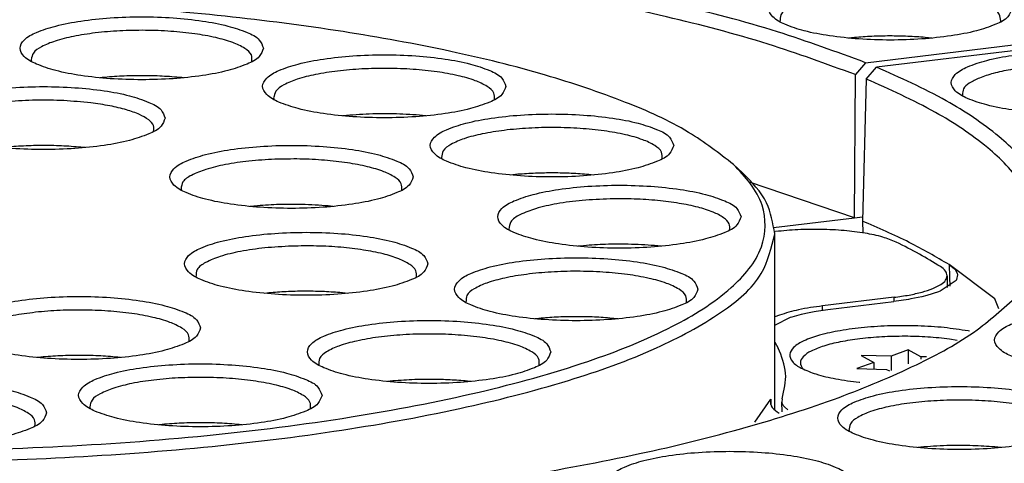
# Model space of a CAD drawing. Header units: inches. Extents: x -399 to 442, y -299 to 295.
# Tile 121 of 138: x 246 to 267, y 213 to 223. Entities that reach past the tile are written whole.
import ezdxf

# ---------------------------------------------------------------- set-up
doc = ezdxf.new("R2010")
doc.units = ezdxf.units.IN

# ---------------------------------------------------------------- blocks, each defined once
blk = doc.blocks.new('0515-2032_4__368', base_point=(328.32, 268.948))
at = {"color": 7, "linetype": 'Continuous'}
for p, q in [((332.599, 269.778), (332.392, 269.813)), ((329.999, 269.372), (330.34, 269.182)), ((330.804, 269.353), (329.999, 269.372)), ((331.267, 269.525), (330.804, 269.353)), ((330.804, 269.353), (330.804, 268.963)), ((331.267, 269.525), (331.267, 269.14)), ((331.609, 269.335), (331.267, 269.525)), ((330.34, 269.182), (329.877, 269.011)), ((330.34, 269.182), (330.34, 269)), ((331.609, 269.335), (331.609, 269.27)), ((331.77, 269.331), (331.609, 269.335)), ((328.408, 269.011), (328.412, 269.008)), ((329.877, 269.011), (330.682, 268.992)), ((330.682, 268.992), (330.762, 268.948))]:
    blk.add_line(p, q, dxfattribs=at)
blk.add_open_spline([(332.392, 269.813), (332.195, 269.834), (331.793, 269.877), (331.18, 269.894), (330.565, 269.879), (329.979, 269.829), (329.451, 269.748), (329.007, 269.641), (328.664, 269.509), (328.434, 269.372), (328.312, 269.173), (328.376, 269.065), (328.408, 269.011)], degree=3, knots=[0, 0, 0, 0, 0.591797, 1.214259, 1.838354, 2.434948, 2.976612, 3.439542, 3.806016, 4.069153, 4.248055, 4.421176, 4.421176, 4.421176, 4.421176], dxfattribs=at)
blk = doc.blocks.new('N2390-20301_8__385', base_point=(310.754, 272.837))
at = {"color": 7, "linetype": 'Continuous'}
for p, q in [((330.114, 277.313), (354.025, 280.199)), ((327.794, 278.43), (327.799, 278.42)), ((333.769, 278.418), (333.78, 278.448)), ((329.81, 277.995), (329.655, 277.979)), ((331.911, 277.98), (331.733, 277.997)), ((330.114, 277.313), (329.837, 276.989)), ((329.811, 273.102), (329.837, 276.989)), ((329.811, 273.102), (326.971, 274.071)), ((327.622, 272.837), (329.811, 273.102)), ((329.811, 273.102), (330.031, 273.128))]:
    blk.add_line(p, q, dxfattribs=at)
for points, knots in [([(330.114, 277.313), (329.322, 277.604), (327.63, 278.225), (324.852, 278.945), (321.741, 279.592), (318.334, 280.123), (314.692, 280.55), (312.185, 280.727), (310.905, 280.817)], [0, 0, 0, 0, 2.527921, 5.405298, 8.597196, 12.060257, 15.744753, 19.596151, 19.596151, 19.596151, 19.596151]), ([(329.837, 276.989), (329.052, 277.276), (327.373, 277.891), (324.619, 278.603), (321.534, 279.243), (318.157, 279.768), (314.547, 280.19), (312.064, 280.364), (310.794, 280.453)], [0, 0, 0, 0, 2.50722, 5.360363, 8.524721, 11.95726, 15.60865, 19.424812, 19.424812, 19.424812, 19.424812]), ([(334.084, 278.782), (334.053, 278.861), (333.974, 279.064), (333.586, 279.24), (333.079, 279.411), (332.4, 279.536), (331.622, 279.618), (330.784, 279.645), (329.948, 279.618), (329.167, 279.536), (328.494, 279.411), (327.972, 279.24), (327.618, 279.064), (327.432, 278.782), (327.618, 278.499), (327.972, 278.323), (328.494, 278.152), (329.167, 278.027), (329.948, 277.946), (330.784, 277.918), (331.622, 277.946), (332.4, 278.027), (333.079, 278.152), (333.586, 278.323), (333.974, 278.499), (334.053, 278.703), (334.084, 278.782)], [0, 0, 0, 0, 0.248013, 0.63675, 1.190211, 1.887011, 2.687469, 3.542067, 4.396665, 5.197123, 5.893923, 6.447384, 6.83612, 7.084134, 7.332147, 7.720883, 8.274345, 8.971144, 9.771602, 10.626201, 11.480799, 12.281257, 12.978057, 13.531518, 13.920254, 14.168267, 14.168267, 14.168267, 14.168267]), ([(333.78, 278.448), (333.772, 278.512), (333.755, 278.668), (333.496, 278.833), (333.151, 278.981), (332.666, 279.105), (332.087, 279.199), (331.436, 279.257), (330.751, 279.275), (330.067, 279.253), (329.422, 279.191), (328.852, 279.094), (328.378, 278.968), (328.045, 278.819), (327.798, 278.648), (327.795, 278.494), (327.794, 278.43)], [0, 0, 0, 0, 0.185908, 0.45329, 0.839845, 1.341423, 1.938057, 2.601477, 3.298564, 3.99392, 4.652267, 5.240834, 5.731979, 6.106814, 6.363568, 6.546721, 6.546721, 6.546721, 6.546721]), ([(331.733, 277.997), (331.575, 278.009), (331.255, 278.032), (330.771, 278.04), (330.287, 278.031), (329.968, 278.007), (329.81, 277.995)], [0, 0, 0, 0, 0.475964, 0.963669, 1.451036, 1.926, 1.926, 1.926, 1.926])]:
    blk.add_open_spline(points, degree=3, knots=knots, dxfattribs=at)
blk = doc.blocks.new('N2390-20301_2__391', base_point=(320.625, 251.742))
at = {"color": 7, "linetype": 'Continuous'}
for p, q in [((329.664, 267.333), (329.674, 267.308)), ((331.694, 266.886), (331.531, 266.869)), ((333.787, 266.869), (333.617, 266.886))]:
    blk.add_line(p, q, dxfattribs=at)
for points, knots in [([(320.761, 266.087), (321.838, 266.281), (323.894, 266.65), (326.778, 267.365), (329.295, 268.155), (331.389, 269.032), (333.08, 269.935), (333.922, 270.712), (334.298, 271.059)], [0, 0, 0, 0, 3.283647, 6.265831, 8.908653, 11.184599, 13.081231, 14.610757, 14.610757, 14.610757, 14.610757]), ([(340.213, 269.787), (340.182, 269.866), (340.102, 270.069), (339.714, 270.245), (339.207, 270.416), (338.528, 270.541), (337.75, 270.623), (336.913, 270.65), (336.076, 270.623), (335.295, 270.541), (334.622, 270.416), (334.1, 270.245), (333.746, 270.069), (333.561, 269.787), (333.746, 269.504), (334.1, 269.328), (334.622, 269.157), (335.295, 269.032), (336.076, 268.95), (336.913, 268.923), (337.75, 268.95), (338.528, 269.032), (339.207, 269.157), (339.714, 269.328), (340.102, 269.504), (340.182, 269.707), (340.213, 269.787)], [0, 0, 0, 0, 0.248013, 0.63675, 1.190211, 1.887011, 2.687469, 3.542067, 4.396665, 5.197123, 5.893923, 6.447384, 6.83612, 7.084134, 7.332147, 7.720883, 8.274345, 8.971144, 9.771602, 10.626201, 11.480799, 12.281257, 12.978057, 13.531518, 13.920254, 14.168267, 14.168267, 14.168267, 14.168267]), ([(335.959, 267.671), (335.928, 267.751), (335.848, 267.954), (335.46, 268.13), (334.953, 268.301), (334.274, 268.426), (333.496, 268.508), (332.659, 268.535), (331.822, 268.508), (331.041, 268.426), (330.368, 268.301), (329.847, 268.13), (329.492, 267.954), (329.307, 267.671), (329.492, 267.389), (329.847, 267.213), (330.368, 267.042), (331.041, 266.917), (331.822, 266.835), (332.659, 266.808), (333.496, 266.835), (334.274, 266.917), (334.953, 267.042), (335.46, 267.213), (335.848, 267.389), (335.928, 267.592), (335.959, 267.671)], [0, 0, 0, 0, 0.248013, 0.63675, 1.190211, 1.887011, 2.687469, 3.542067, 4.396665, 5.197123, 5.893923, 6.447384, 6.83612, 7.084134, 7.332147, 7.720883, 8.274345, 8.971144, 9.771602, 10.626201, 11.480799, 12.281257, 12.978057, 13.531518, 13.920254, 14.168267, 14.168267, 14.168267, 14.168267]), ([(335.653, 267.332), (335.647, 267.396), (335.634, 267.551), (335.381, 267.718), (335.041, 267.866), (334.562, 267.99), (333.989, 268.085), (333.343, 268.145), (332.66, 268.165), (331.978, 268.145), (331.331, 268.086), (330.758, 267.991), (330.278, 267.866), (329.938, 267.719), (329.684, 267.552), (329.67, 267.397), (329.664, 267.333)], [0, 0, 0, 0, 0.184332, 0.447159, 0.828078, 1.323835, 1.915079, 2.574073, 3.268166, 3.962344, 4.62159, 5.213235, 5.709512, 6.091014, 6.354374, 6.538857, 6.538857, 6.538857, 6.538857]), ([(329.735, 265.913), (329.704, 265.993), (329.624, 266.196), (329.236, 266.372), (328.729, 266.543), (328.05, 266.668), (327.272, 266.75), (326.434, 266.777), (325.598, 266.75), (324.817, 266.668), (324.144, 266.543), (323.622, 266.372), (323.268, 266.196), (323.083, 265.913), (323.268, 265.631), (323.622, 265.455), (324.144, 265.284), (324.817, 265.159), (325.598, 265.077), (326.434, 265.05), (327.272, 265.077), (328.05, 265.159), (328.729, 265.284), (329.236, 265.455), (329.624, 265.631), (329.704, 265.834), (329.735, 265.913)], [0, 0, 0, 0, 0.248013, 0.63675, 1.190211, 1.887011, 2.687469, 3.542067, 4.396665, 5.197123, 5.893923, 6.447384, 6.83612, 7.084134, 7.332147, 7.720883, 8.274345, 8.971144, 9.771602, 10.626201, 11.480799, 12.281257, 12.978057, 13.531518, 13.920254, 14.168267, 14.168267, 14.168267, 14.168267]), ([(332.411, 266.924), (332.29, 266.921), (332.05, 266.914), (331.811, 266.895), (331.694, 266.886)], [0, 0, 0, 0, 0.3634293, 0.718341, 0.718341, 0.718341, 0.718341]), ([(333.617, 266.886), (333.419, 266.9), (333.017, 266.929), (332.614, 266.926), (332.411, 266.924)], [0, 0, 0, 0, 0.596801, 1.207632, 1.207632, 1.207632, 1.207632])]:
    blk.add_open_spline(points, degree=3, knots=knots, dxfattribs=at)
blk = doc.blocks.new('N2390-20301__397', base_point=(327.65, 261.18))
at = {"color": 7, "linetype": 'Continuous'}
for p, q in [((336.171, 277.887), (330.41, 277.192)), ((330.129, 276.87), (330.41, 277.192)), ((330.129, 276.87), (330.028, 273.014)), ((332.738, 276.443), (332.749, 276.407)), ((330.028, 273.014), (330.036, 272.695)), ((333.619, 270.905), (332.381, 271.833)), ((332.381, 271.833), (332.524, 271.72)), ((332.524, 271.72), (332.542, 271.7)), ((332.542, 271.7), (332.599, 271.603)), ((332.61, 271.555), (332.581, 271.426)), ((332.599, 271.603), (332.61, 271.555)), ((332.567, 271.404), (332.136, 271.116)), ((332.581, 271.426), (332.567, 271.404)), ((331.637, 270.963), (331.343, 270.902)), ((331.772, 270.997), (331.637, 270.963)), ((332.087, 271.097), (331.772, 270.997)), ((332.136, 271.116), (332.087, 271.097)), ((329.089, 270.616), (330.879, 270.832)), ((331.277, 270.89), (330.879, 270.832)), ((331.343, 270.902), (331.277, 270.89)), ((333.731, 270.631), (333.619, 270.905)), ((327.658, 270.195), (328.078, 270.404)), ((328.078, 270.404), (328.123, 270.419)), ((328.123, 270.419), (328.378, 270.491)), ((328.378, 270.491), (328.493, 270.517)), ((328.493, 270.517), (328.721, 270.562)), ((328.721, 270.562), (328.779, 270.572)), ((328.779, 270.572), (329.089, 270.616)), ((327.65, 270.188), (327.658, 270.195)), ((332.931, 270.029), (332.899, 270.035)), ((327.65, 269.729), (327.745, 269.571)), ((329.943, 268.641), (329.955, 268.64)), ((327.853, 268.196), (327.844, 268.105)), ((327.851, 267.839), (327.844, 268.105)), ((327.844, 268.105), (327.848, 268.087)), ((327.848, 268.087), (327.882, 268.013)), ((327.882, 268.013), (327.913, 267.974)), ((327.913, 267.974), (328.004, 267.898))]:
    blk.add_line(p, q, dxfattribs=at)
at = {"color": 1, "linetype": 'Continuous'}
for p, q in [((332.381, 271.833), (332.39, 271.494)), ((332.39, 271.494), (332.395, 271.248))]:
    blk.add_line(p, q, dxfattribs=at)
at = {"color": 7, "linetype": 'Continuous'}
for points, knots in [([(339.034, 276.771), (339.003, 276.85), (338.924, 277.053), (338.536, 277.229), (338.029, 277.4), (337.35, 277.525), (336.572, 277.607), (335.734, 277.634), (334.898, 277.607), (334.117, 277.525), (333.444, 277.4), (332.922, 277.229), (332.568, 277.053), (332.382, 276.771), (332.568, 276.488), (332.922, 276.312), (333.444, 276.141), (334.117, 276.016), (334.898, 275.935), (335.734, 275.907), (336.572, 275.935), (337.35, 276.016), (338.029, 276.141), (338.536, 276.312), (338.924, 276.488), (339.003, 276.691), (339.034, 276.771)], [0, 0, 0, 0, 0.248013, 0.63675, 1.190211, 1.887011, 2.687469, 3.542067, 4.396665, 5.197123, 5.893923, 6.447384, 6.83612, 7.084134, 7.332147, 7.720883, 8.274345, 8.971144, 9.771602, 10.626201, 11.480799, 12.281257, 12.978057, 13.531518, 13.920254, 14.168267, 14.168267, 14.168267, 14.168267]), ([(334.42, 271.199), (334.653, 271.525), (335.092, 272.139), (335.183, 273.31), (334.675, 274.413), (333.672, 275.422), (332.217, 276.384), (331.051, 276.905), (330.41, 277.192)], [0, 0, 0, 0, 1.185937, 2.227289, 3.345769, 4.722484, 6.447444, 8.55008, 8.55008, 8.55008, 8.55008]), ([(334.579, 277.197), (334.399, 277.175), (334.061, 277.133), (333.6, 277.033), (333.221, 276.915), (332.951, 276.78), (332.755, 276.629), (332.743, 276.499), (332.738, 276.443)], [0, 0, 0, 0, 0.542147, 1.019843, 1.416946, 1.723523, 1.941579, 2.102793, 2.102793, 2.102793, 2.102793]), ([(334.129, 270.935), (334.359, 271.259), (334.791, 271.867), (334.875, 273.027), (334.366, 274.119), (333.368, 275.118), (331.923, 276.07), (330.765, 276.586), (330.129, 276.87)], [0, 0, 0, 0, 1.172464, 2.203558, 3.313173, 4.679916, 6.392194, 8.478732, 8.478732, 8.478732, 8.478732]), ([(332.381, 271.833), (332.024, 272.041), (331.264, 272.484), (330.456, 272.83), (330.028, 273.014)], [0, 0, 0, 0, 1.238968, 2.635495, 2.635495, 2.635495, 2.635495]), ([(332.899, 270.035), (332.682, 270.068), (332.23, 270.136), (331.527, 270.177), (330.804, 270.179), (330.099, 270.137), (329.454, 270.054), (328.903, 269.938), (328.473, 269.789), (328.182, 269.631), (328.02, 269.405), (328.134, 269.16), (328.406, 268.998), (328.804, 268.844), (329.334, 268.72), (329.729, 268.669), (329.943, 268.641)], [0, 0, 0, 0, 0.657296, 1.372722, 2.108721, 2.826302, 3.487753, 4.059443, 4.515144, 4.841835, 5.057799, 5.259963, 5.561144, 5.991248, 6.54132, 7.187173, 7.187173, 7.187173, 7.187173]), ([(327.853, 268.196), (327.907, 268.427), (328.017, 268.897), (327.836, 269.344), (327.745, 269.571)], [0, 0, 0, 0, 0.694386, 1.409682, 1.409682, 1.409682, 1.409682])]:
    blk.add_open_spline(points, degree=3, knots=knots, dxfattribs=at)
blk = doc.blocks.new('N2390-60301__401', base_point=(221.019, 205.486))
for name, p in [('N2390-20301_8__385', (310.754, 272.837)), ('N2390-20301__397', (327.65, 261.18)), ('N2390-20301_2__391', (320.625, 251.742)), ('0515-2032_4__368', (328.32, 268.948))]:
    blk.add_blockref(name, p)
blk = doc.blocks.new('N2390-20302__402', base_point=(274.334, 266.452))
at = {"color": 7, "linetype": 'Continuous'}
for p, q in [((307.492, 277.392), (307.505, 277.341)), ((309.42, 276.908), (309.364, 276.902)), ((311.619, 276.902), (311.574, 276.907)), ((314.067, 276.356), (314.08, 276.308)), ((315.952, 275.871), (315.937, 275.87)), ((318.193, 275.869), (318.106, 275.879)), ((308.955, 275.007), (308.91, 275.012)), ((318.616, 274.739), (318.627, 274.703)), ((326.776, 274.327), (326.535, 274.551)), ((320.686, 274.284), (320.485, 274.264)), ((322.74, 274.264), (322.61, 274.277)), ((311.555, 273.887), (311.566, 273.85)), ((313.625, 273.432), (313.424, 273.412)), ((315.679, 273.412), (315.549, 273.425)), ((320.446, 272.794), (320.455, 272.77)), ((327.64, 272.726), (327.675, 272.73)), ((327.65, 267.893), (327.65, 272.669)), ((322.47, 272.347), (322.314, 272.331)), ((324.569, 272.331), (324.394, 272.348)), ((311.959, 271.504), (311.963, 271.492)), ((332.33, 271.533), (332.33, 271.215)), ((313.936, 271.065), (313.82, 271.053)), ((316.079, 271.054), (315.86, 271.074)), ((330.887, 270.947), (328.944, 270.712)), ((319.28, 270.815), (319.284, 270.803)), ((327.778, 270.463), (327.65, 270.413)), ((321.257, 270.376), (321.144, 270.364)), ((323.401, 270.364), (323.181, 270.385)), ((307.688, 269.316), (307.659, 269.313)), ((309.915, 269.313), (309.842, 269.321)), ((317.225, 268.67), (317.155, 268.662)), ((319.41, 268.662), (319.379, 268.666)), ((327.115, 267.559), (327.546, 268.179)), ((309.081, 267.976), (309.095, 267.923)), ((327.719, 267.837), (327.767, 267.807)), ((310.98, 267.489), (310.952, 267.485)), ((313.207, 267.485), (313.134, 267.493))]:
    blk.add_line(p, q, dxfattribs=at)
at = {"color": 1, "linetype": 'Continuous'}
for p, q in [((330.887, 270.833), (330.887, 270.947)), ((328.944, 270.595), (328.944, 270.712)), ((327.546, 268.041), (327.546, 268.179))]:
    blk.add_line(p, q, dxfattribs=at)
at = {"color": 7, "linetype": 'Continuous'}
for points, knots in [([(326.535, 274.551), (326.139, 274.857), (325.241, 275.55), (323.491, 276.312), (321.333, 277.041), (318.768, 277.668), (315.866, 278.195), (312.688, 278.601), (309.306, 278.89), (306.989, 278.968), (305.811, 279.008)], [0, 0, 0, 0, 1.497383, 3.392974, 5.682124, 8.334074, 11.301865, 14.527273, 17.943971, 21.480026, 21.480026, 21.480026, 21.480026]), ([(313.791, 277.704), (313.76, 277.783), (313.68, 277.987), (313.293, 278.162), (312.785, 278.334), (312.107, 278.458), (311.328, 278.54), (310.491, 278.567), (309.654, 278.54), (308.874, 278.458), (308.201, 278.334), (307.679, 278.162), (307.324, 277.987), (307.139, 277.704), (307.324, 277.421), (307.679, 277.246), (308.201, 277.074), (308.874, 276.949), (309.654, 276.868), (310.491, 276.841), (311.328, 276.868), (312.107, 276.949), (312.785, 277.074), (313.293, 277.246), (313.68, 277.421), (313.76, 277.625), (313.791, 277.704)], [0, 0, 0, 0, 0.248013, 0.63675, 1.190211, 1.887011, 2.687469, 3.542067, 4.396665, 5.197123, 5.893923, 6.447384, 6.83612, 7.084134, 7.332147, 7.720883, 8.274345, 8.971144, 9.771602, 10.626201, 11.480799, 12.281257, 12.978057, 13.531518, 13.920254, 14.168267, 14.168267, 14.168267, 14.168267]), ([(313.478, 277.341), (313.48, 277.405), (313.487, 277.555), (313.251, 277.731), (312.928, 277.879), (312.465, 278.008), (311.905, 278.107), (311.267, 278.171), (310.588, 278.197), (309.904, 278.183), (309.251, 278.129), (308.666, 278.038), (308.171, 277.919), (307.812, 277.772), (307.542, 277.614), (307.507, 277.456), (307.492, 277.392)], [0, 0, 0, 0, 0.181251, 0.429599, 0.794022, 1.274694, 1.853857, 2.504752, 3.195342, 3.890906, 4.556395, 5.15877, 5.669487, 6.067719, 6.346926, 6.537058, 6.537058, 6.537058, 6.537058]), ([(320.365, 276.671), (320.334, 276.751), (320.255, 276.954), (319.867, 277.13), (319.36, 277.301), (318.681, 277.426), (317.902, 277.508), (317.065, 277.535), (316.229, 277.508), (315.448, 277.426), (314.775, 277.301), (314.253, 277.13), (313.899, 276.954), (313.713, 276.671), (313.899, 276.389), (314.253, 276.213), (314.775, 276.042), (315.448, 275.917), (316.229, 275.835), (317.065, 275.808), (317.902, 275.835), (318.681, 275.917), (319.36, 276.042), (319.867, 276.213), (320.255, 276.389), (320.334, 276.592), (320.365, 276.671)], [0, 0, 0, 0, 0.248013, 0.63675, 1.190211, 1.887011, 2.687469, 3.542067, 4.396665, 5.197123, 5.893923, 6.447384, 6.83612, 7.084134, 7.332147, 7.720883, 8.274345, 8.971144, 9.771602, 10.626201, 11.480799, 12.281257, 12.978057, 13.531518, 13.920254, 14.168267, 14.168267, 14.168267, 14.168267]), ([(320.052, 276.309), (320.055, 276.372), (320.061, 276.523), (319.824, 276.699), (319.501, 276.847), (319.036, 276.976), (318.474, 277.075), (317.835, 277.139), (317.155, 277.165), (316.47, 277.15), (315.816, 277.095), (315.232, 277.004), (314.738, 276.884), (314.381, 276.737), (314.113, 276.578), (314.08, 276.42), (314.067, 276.356)], [0, 0, 0, 0, 0.181543, 0.430522, 0.795982, 1.277999, 1.858668, 2.511058, 3.202949, 3.899442, 4.565336, 5.16748, 5.677285, 6.073994, 6.351417, 6.540838, 6.540838, 6.540838, 6.540838]), ([(311.574, 276.907), (311.398, 276.922), (311.04, 276.952), (310.498, 276.963), (309.955, 276.953), (309.597, 276.923), (309.42, 276.908)], [0, 0, 0, 0, 0.530397, 1.078155, 1.626127, 2.157155, 2.157155, 2.157155, 2.157155]), ([(311.126, 275.809), (311.095, 275.888), (311.016, 276.092), (310.628, 276.267), (310.121, 276.439), (309.442, 276.564), (308.663, 276.645), (307.826, 276.673), (306.99, 276.645), (306.209, 276.564), (305.536, 276.439), (305.014, 276.267), (304.66, 276.092), (304.474, 275.809), (304.66, 275.527), (305.014, 275.351), (305.536, 275.18), (306.209, 275.055), (306.99, 274.973), (307.826, 274.946), (308.663, 274.973), (309.442, 275.055), (310.121, 275.18), (310.628, 275.351), (311.016, 275.527), (311.095, 275.73), (311.126, 275.809)], [0, 0, 0, 0, 0.248013, 0.63675, 1.190211, 1.887011, 2.687469, 3.542067, 4.396665, 5.197123, 5.893923, 6.447384, 6.83612, 7.084134, 7.332147, 7.720883, 8.274345, 8.971144, 9.771602, 10.626201, 11.480799, 12.281257, 12.978057, 13.531518, 13.920254, 14.168267, 14.168267, 14.168267, 14.168267]), ([(309.106, 276.222), (308.865, 276.245), (308.37, 276.294), (307.623, 276.301), (306.889, 276.266), (306.216, 276.183), (305.638, 276.065), (305.216, 275.909), (304.894, 275.745), (304.846, 275.568), (304.827, 275.497)], [0, 0, 0, 0, 0.728323, 1.49004, 2.239261, 2.931085, 3.525328, 3.990934, 4.313902, 4.52441, 4.52441, 4.52441, 4.52441]), ([(310.813, 275.446), (310.818, 275.501), (310.83, 275.626), (310.659, 275.788), (310.41, 275.924), (310.052, 276.047), (309.609, 276.152), (309.281, 276.197), (309.106, 276.222)], [0, 0, 0, 0, 0.15819, 0.359216, 0.645315, 1.022867, 1.483871, 2.013309, 2.013309, 2.013309, 2.013309]), ([(317.393, 275.922), (317.148, 275.925), (316.667, 275.932), (316.188, 275.891), (315.952, 275.871)], [0, 0, 0, 0, 0.732512, 1.442514, 1.442514, 1.442514, 1.442514]), ([(318.106, 275.879), (317.989, 275.889), (317.751, 275.909), (317.513, 275.918), (317.393, 275.922)], [0, 0, 0, 0, 0.3524017, 0.7144043, 0.7144043, 0.7144043, 0.7144043]), ([(324.912, 275.066), (324.881, 275.146), (324.802, 275.349), (324.414, 275.525), (323.907, 275.696), (323.228, 275.821), (322.45, 275.902), (321.612, 275.93), (320.776, 275.902), (319.995, 275.821), (319.322, 275.696), (318.8, 275.525), (318.446, 275.349), (318.261, 275.066), (318.446, 274.784), (318.8, 274.608), (319.322, 274.437), (319.995, 274.312), (320.776, 274.23), (321.612, 274.203), (322.45, 274.23), (323.228, 274.312), (323.907, 274.437), (324.414, 274.608), (324.802, 274.784), (324.881, 274.987), (324.912, 275.066)], [0, 0, 0, 0, 0.248013, 0.63675, 1.190211, 1.887011, 2.687469, 3.542067, 4.396665, 5.197123, 5.893923, 6.447384, 6.83612, 7.084134, 7.332147, 7.720883, 8.274345, 8.971144, 9.771602, 10.626201, 11.480799, 12.281257, 12.978057, 13.531518, 13.920254, 14.168267, 14.168267, 14.168267, 14.168267]), ([(324.599, 274.704), (324.602, 274.768), (324.608, 274.919), (324.368, 275.096), (324.042, 275.244), (323.573, 275.373), (323.007, 275.472), (322.363, 275.535), (321.679, 275.56), (320.992, 275.543), (320.337, 275.487), (319.754, 275.394), (319.263, 275.272), (318.912, 275.124), (318.649, 274.961), (318.625, 274.803), (318.616, 274.739)], [0, 0, 0, 0, 0.18242, 0.433294, 0.801871, 1.28793, 1.873121, 2.529993, 3.225773, 3.925028, 4.592095, 5.193489, 5.700495, 6.092581, 6.364671, 6.552259, 6.552259, 6.552259, 6.552259]), ([(308.91, 275.012), (308.733, 275.027), (308.375, 275.057), (307.833, 275.068), (307.291, 275.058), (306.932, 275.028), (306.756, 275.013)], [0, 0, 0, 0, 0.530396, 1.078153, 1.626123, 2.15715, 2.15715, 2.15715, 2.15715]), ([(317.851, 274.214), (317.82, 274.293), (317.741, 274.497), (317.353, 274.672), (316.846, 274.844), (316.167, 274.969), (315.389, 275.05), (314.551, 275.078), (313.715, 275.05), (312.934, 274.969), (312.261, 274.844), (311.739, 274.672), (311.385, 274.497), (311.2, 274.214), (311.385, 273.932), (311.739, 273.756), (312.261, 273.585), (312.934, 273.46), (313.715, 273.378), (314.551, 273.351), (315.389, 273.378), (316.167, 273.46), (316.846, 273.585), (317.353, 273.756), (317.741, 273.932), (317.82, 274.135), (317.851, 274.214)], [0, 0, 0, 0, 0.248013, 0.63675, 1.190211, 1.887011, 2.687469, 3.542067, 4.396665, 5.197123, 5.893923, 6.447384, 6.83612, 7.084134, 7.332147, 7.720883, 8.274345, 8.971144, 9.771602, 10.626201, 11.480799, 12.281257, 12.978057, 13.531518, 13.920254, 14.168267, 14.168267, 14.168267, 14.168267]), ([(314.101, 274.692), (313.865, 274.679), (313.415, 274.653), (312.791, 274.561), (312.262, 274.439), (311.881, 274.287), (311.594, 274.121), (311.566, 273.954), (311.555, 273.887)], [0, 0, 0, 0, 0.707258, 1.350626, 1.896194, 2.318925, 2.610537, 2.807162, 2.807162, 2.807162, 2.807162]), ([(317.538, 273.851), (317.542, 273.913), (317.55, 274.058), (317.328, 274.231), (317.022, 274.376), (316.582, 274.505), (316.046, 274.605), (315.433, 274.673), (314.776, 274.707), (314.327, 274.697), (314.101, 274.692)], [0, 0, 0, 0, 0.1763, 0.414062, 0.761049, 1.219038, 1.772662, 2.397995, 3.066022, 3.744974, 3.744974, 3.744974, 3.744974]), ([(280.965, 274.551), (280.646, 274.209), (280.061, 273.584), (280.102, 272.172), (281.121, 271.024), (282.763, 270.018), (285.083, 269.098), (288.007, 268.298), (291.457, 267.642), (295.318, 267.155), (299.462, 266.856), (303.75, 266.755), (308.038, 266.856), (312.182, 267.155), (316.043, 267.642), (319.493, 268.298), (322.417, 269.098), (324.737, 270.018), (326.379, 271.024), (327.398, 272.172), (327.439, 273.584), (326.854, 274.209), (326.535, 274.551)], [0, 0, 0, 0, 1.35222, 2.478365, 3.854103, 5.756222, 8.248786, 11.303103, 14.8454, 18.774509, 22.971071, 27.304187, 31.637303, 35.833865, 39.762975, 43.305272, 46.35959, 48.852153, 50.754273, 52.130012, 53.256156, 54.608376, 54.608376, 54.608376, 54.608376]), ([(321.65, 274.322), (321.487, 274.32), (321.166, 274.318), (320.845, 274.295), (320.686, 274.284)], [0, 0, 0, 0, 0.4879623, 0.9647664, 0.9647664, 0.9647664, 0.9647664]), ([(322.61, 274.277), (322.452, 274.29), (322.133, 274.315), (321.812, 274.319), (321.65, 274.322)], [0, 0, 0, 0, 0.4740585, 0.9611002, 0.9611002, 0.9611002, 0.9611002]), ([(327.65, 272.669), (327.601, 272.96), (327.492, 273.604), (327.03, 274.071), (326.776, 274.327)], [0, 0, 0, 0, 0.864741, 1.914717, 1.914717, 1.914717, 1.914717]), ([(326.74, 273.133), (326.709, 273.212), (326.63, 273.416), (326.242, 273.591), (325.735, 273.763), (325.056, 273.887), (324.277, 273.969), (323.44, 273.996), (322.604, 273.969), (321.823, 273.887), (321.15, 273.763), (320.628, 273.591), (320.274, 273.416), (320.088, 273.133), (320.274, 272.85), (320.628, 272.675), (321.15, 272.503), (321.823, 272.379), (322.604, 272.297), (323.44, 272.27), (324.277, 272.297), (325.056, 272.379), (325.735, 272.503), (326.242, 272.675), (326.63, 272.85), (326.709, 273.054), (326.74, 273.133)], [0, 0, 0, 0, 0.248013, 0.63675, 1.190211, 1.887011, 2.687469, 3.542067, 4.396665, 5.197123, 5.893923, 6.447384, 6.83612, 7.084134, 7.332147, 7.720883, 8.274345, 8.971144, 9.771602, 10.626201, 11.480799, 12.281257, 12.978057, 13.531518, 13.920254, 14.168267, 14.168267, 14.168267, 14.168267]), ([(323.187, 273.617), (322.935, 273.607), (322.451, 273.587), (321.777, 273.498), (321.203, 273.375), (320.792, 273.217), (320.479, 273.043), (320.456, 272.865), (320.446, 272.794)], [0, 0, 0, 0, 0.756662, 1.451157, 2.042258, 2.498866, 2.809342, 3.015244, 3.015244, 3.015244, 3.015244]), ([(326.427, 272.77), (326.431, 272.83), (326.441, 272.967), (326.238, 273.137), (325.953, 273.278), (325.543, 273.405), (325.041, 273.507), (324.462, 273.579), (323.836, 273.621), (323.406, 273.618), (323.187, 273.617)], [0, 0, 0, 0, 0.169719, 0.393766, 0.718083, 1.146343, 1.666103, 2.256936, 2.893607, 3.548099, 3.548099, 3.548099, 3.548099]), ([(314.833, 273.466), (314.63, 273.468), (314.226, 273.473), (313.824, 273.445), (313.625, 273.432)], [0, 0, 0, 0, 0.610918, 1.20911, 1.20911, 1.20911, 1.20911]), ([(315.549, 273.425), (315.431, 273.435), (315.193, 273.454), (314.954, 273.462), (314.833, 273.466)], [0, 0, 0, 0, 0.3538759, 0.7167317, 0.7167317, 0.7167317, 0.7167317]), ([(279.85, 272.669), (279.939, 272.293), (280.146, 271.418), (281.422, 270.4), (283.184, 269.453), (285.591, 268.602), (288.517, 267.862), (291.906, 267.261), (295.649, 266.817), (299.638, 266.544), (303.75, 266.452), (307.862, 266.544), (311.851, 266.817), (315.594, 267.261), (318.983, 267.862), (321.909, 268.602), (324.316, 269.453), (326.078, 270.4), (327.354, 271.418), (327.561, 272.293), (327.65, 272.669)], [0, 0, 0, 0, 1.133859, 2.632984, 4.646653, 7.194214, 10.237121, 13.705334, 17.508452, 21.542207, 25.693462, 29.844717, 33.878471, 37.681587, 41.149797, 44.192701, 46.740258, 48.753923, 50.253045, 51.386902, 51.386902, 51.386902, 51.386902]), ([(318.249, 271.856), (318.218, 271.935), (318.139, 272.138), (317.751, 272.314), (317.244, 272.485), (316.565, 272.61), (315.787, 272.692), (314.949, 272.719), (314.113, 272.692), (313.332, 272.61), (312.659, 272.485), (312.137, 272.314), (311.783, 272.138), (311.597, 271.856), (311.783, 271.573), (312.137, 271.397), (312.659, 271.226), (313.332, 271.101), (314.113, 271.019), (314.949, 270.992), (315.787, 271.019), (316.565, 271.101), (317.244, 271.226), (317.751, 271.397), (318.139, 271.573), (318.218, 271.776), (318.249, 271.856)], [0, 0, 0, 0, 0.248013, 0.63675, 1.190211, 1.887011, 2.687469, 3.542067, 4.396665, 5.197123, 5.893923, 6.447384, 6.83612, 7.084134, 7.332147, 7.720883, 8.274345, 8.971144, 9.771602, 10.626201, 11.480799, 12.281257, 12.978057, 13.531518, 13.920254, 14.168267, 14.168267, 14.168267, 14.168267]), ([(330.946, 272.443), (330.826, 272.492), (330.553, 272.602), (330.075, 272.695), (329.517, 272.765), (328.907, 272.795), (328.287, 272.789), (327.876, 272.749), (327.675, 272.73)], [0, 0, 0, 0, 0.386817, 0.880102, 1.454261, 2.076184, 2.70886, 3.314436, 3.314436, 3.314436, 3.314436]), ([(314.559, 272.336), (314.315, 272.323), (313.847, 272.298), (313.199, 272.205), (312.652, 272.079), (312.265, 271.923), (311.973, 271.745), (311.963, 271.574), (311.959, 271.504)], [0, 0, 0, 0, 0.734671, 1.402893, 1.966901, 2.399053, 2.691393, 2.890576, 2.890576, 2.890576, 2.890576]), ([(317.936, 271.493), (317.94, 271.554), (317.948, 271.696), (317.732, 271.868), (317.433, 272.013), (317.002, 272.14), (316.477, 272.241), (315.875, 272.311), (315.227, 272.347), (314.783, 272.339), (314.559, 272.336)], [0, 0, 0, 0, 0.174269, 0.407759, 0.747692, 1.196456, 1.739617, 2.354361, 3.01287, 3.684552, 3.684552, 3.684552, 3.684552]), ([(323.676, 272.386), (323.473, 272.387), (323.07, 272.391), (322.669, 272.361), (322.47, 272.347)], [0, 0, 0, 0, 0.610785, 1.207084, 1.207084, 1.207084, 1.207084]), ([(324.394, 272.348), (324.276, 272.357), (324.037, 272.376), (323.798, 272.383), (323.676, 272.386)], [0, 0, 0, 0, 0.3552692, 0.7188943, 0.7188943, 0.7188943, 0.7188943]), ([(332.142, 271.78), (331.954, 271.894), (331.564, 272.131), (331.157, 272.337), (330.946, 272.443)], [0, 0, 0, 0, 0.660163, 1.368573, 1.368573, 1.368573, 1.368573]), ([(325.57, 271.166), (325.539, 271.245), (325.46, 271.448), (325.072, 271.624), (324.565, 271.795), (323.886, 271.92), (323.108, 272.002), (322.27, 272.029), (321.434, 272.002), (320.653, 271.92), (319.98, 271.795), (319.458, 271.624), (319.104, 271.448), (318.919, 271.166), (319.104, 270.883), (319.458, 270.708), (319.98, 270.536), (320.653, 270.411), (321.434, 270.33), (322.27, 270.302), (323.108, 270.33), (323.886, 270.411), (324.565, 270.536), (325.072, 270.708), (325.46, 270.883), (325.539, 271.087), (325.57, 271.166)], [0, 0, 0, 0, 0.248013, 0.63675, 1.190211, 1.887011, 2.687469, 3.542067, 4.396665, 5.197123, 5.893923, 6.447384, 6.83612, 7.084134, 7.332147, 7.720883, 8.274345, 8.971144, 9.771602, 10.626201, 11.480799, 12.281257, 12.978057, 13.531518, 13.920254, 14.168267, 14.168267, 14.168267, 14.168267]), ([(332.33, 271.533), (332.318, 271.578), (332.29, 271.684), (332.196, 271.744), (332.142, 271.78)], [0, 0, 0, 0, 0.1341131, 0.3193291, 0.3193291, 0.3193291, 0.3193291]), ([(325.257, 270.803), (325.26, 270.868), (325.265, 271.021), (325.02, 271.199), (324.688, 271.348), (324.211, 271.477), (323.636, 271.575), (322.983, 271.638), (322.292, 271.66), (321.6, 271.64), (320.944, 271.58), (320.363, 271.484), (319.879, 271.357), (319.538, 271.208), (319.285, 271.035), (319.282, 270.879), (319.28, 270.815)], [0, 0, 0, 0, 0.184179, 0.438881, 0.813747, 1.307935, 1.902193, 2.568009, 3.271486, 3.976114, 4.645303, 5.244918, 5.746018, 6.128606, 6.390151, 6.575513, 6.575513, 6.575513, 6.575513]), ([(330.887, 270.947), (331.023, 270.966), (331.279, 271.001), (331.631, 271.08), (331.922, 271.172), (332.136, 271.277), (332.292, 271.389), (332.319, 271.491), (332.33, 271.533)], [0, 0, 0, 0, 0.4117, 0.775587, 1.081223, 1.322071, 1.498702, 1.628221, 1.628221, 1.628221, 1.628221]), ([(312.087, 270.115), (312.056, 270.194), (311.976, 270.397), (311.588, 270.573), (311.081, 270.745), (310.403, 270.869), (309.624, 270.951), (308.787, 270.978), (307.95, 270.951), (307.17, 270.869), (306.497, 270.745), (305.975, 270.573), (305.62, 270.397), (305.435, 270.115), (305.62, 269.832), (305.975, 269.657), (306.497, 269.485), (307.17, 269.36), (307.95, 269.279), (308.787, 269.251), (309.624, 269.279), (310.403, 269.36), (311.081, 269.485), (311.588, 269.657), (311.976, 269.832), (312.056, 270.036), (312.087, 270.115)], [0, 0, 0, 0, 0.248013, 0.63675, 1.190211, 1.887011, 2.687469, 3.542067, 4.396665, 5.197123, 5.893923, 6.447384, 6.83612, 7.084134, 7.332147, 7.720883, 8.274345, 8.971144, 9.771602, 10.626201, 11.480799, 12.281257, 12.978057, 13.531518, 13.920254, 14.168267, 14.168267, 14.168267, 14.168267]), ([(315.86, 271.074), (315.701, 271.085), (315.38, 271.107), (314.895, 271.114), (314.413, 271.103), (314.093, 271.078), (313.936, 271.065)], [0, 0, 0, 0, 0.477394, 0.96553, 1.452318, 1.92571, 1.92571, 1.92571, 1.92571]), ([(328.944, 270.712), (328.727, 270.684), (328.332, 270.631), (327.951, 270.515), (327.778, 270.463)], [0, 0, 0, 0, 0.653409, 1.19413, 1.19413, 1.19413, 1.19413]), ([(311.774, 269.752), (311.776, 269.816), (311.783, 269.966), (311.547, 270.142), (311.224, 270.29), (310.761, 270.419), (310.201, 270.518), (309.563, 270.582), (308.884, 270.608), (308.2, 270.593), (307.547, 270.54), (306.962, 270.449), (306.467, 270.33), (306.108, 270.183), (305.838, 270.025), (305.802, 269.867), (305.788, 269.803)], [0, 0, 0, 0, 0.181251, 0.429596, 0.794016, 1.274686, 1.853848, 2.504744, 3.195335, 3.890901, 4.556392, 5.15877, 5.669489, 6.067724, 6.346932, 6.537064, 6.537064, 6.537064, 6.537064]), ([(323.181, 270.385), (323.022, 270.396), (322.701, 270.418), (322.217, 270.424), (321.734, 270.413), (321.415, 270.388), (321.257, 270.376)], [0, 0, 0, 0, 0.477395, 0.965532, 1.452321, 1.925713, 1.925713, 1.925713, 1.925713]), ([(321.581, 269.464), (321.55, 269.543), (321.47, 269.747), (321.083, 269.923), (320.575, 270.094), (319.897, 270.219), (319.118, 270.3), (318.281, 270.328), (317.444, 270.3), (316.664, 270.219), (315.991, 270.094), (315.469, 269.923), (315.114, 269.747), (314.929, 269.464), (315.114, 269.182), (315.469, 269.006), (315.991, 268.835), (316.664, 268.71), (317.444, 268.628), (318.281, 268.601), (319.118, 268.628), (319.897, 268.71), (320.575, 268.835), (321.083, 269.006), (321.47, 269.182), (321.55, 269.385), (321.581, 269.464)], [0, 0, 0, 0, 0.248013, 0.63675, 1.190211, 1.887011, 2.687469, 3.542067, 4.396665, 5.197123, 5.893923, 6.447384, 6.83612, 7.084134, 7.332147, 7.720883, 8.274345, 8.971144, 9.771602, 10.626201, 11.480799, 12.281257, 12.978057, 13.531518, 13.920254, 14.168267, 14.168267, 14.168267, 14.168267]), ([(321.268, 269.102), (321.27, 269.166), (321.275, 269.321), (321.028, 269.499), (320.693, 269.649), (320.212, 269.778), (319.632, 269.876), (318.975, 269.937), (318.28, 269.958), (317.585, 269.937), (316.928, 269.875), (316.349, 269.777), (315.868, 269.648), (315.534, 269.498), (315.286, 269.321), (315.292, 269.166), (315.294, 269.101)], [0, 0, 0, 0, 0.185059, 0.441689, 0.819718, 1.317987, 1.916783, 2.587056, 3.294339, 4.001578, 4.67172, 5.270308, 5.768309, 6.146039, 6.402407, 6.58743, 6.58743, 6.58743, 6.58743]), ([(309.842, 269.321), (309.665, 269.335), (309.306, 269.364), (308.763, 269.374), (308.221, 269.362), (307.864, 269.331), (307.688, 269.316)], [0, 0, 0, 0, 0.531801, 1.080023, 1.627498, 2.157091, 2.157091, 2.157091, 2.157091]), ([(315.379, 268.287), (315.348, 268.367), (315.269, 268.57), (314.881, 268.746), (314.374, 268.917), (313.695, 269.042), (312.917, 269.123), (312.079, 269.151), (311.243, 269.123), (310.462, 269.042), (309.789, 268.917), (309.267, 268.746), (308.913, 268.57), (308.727, 268.287), (308.913, 268.005), (309.267, 267.829), (309.789, 267.658), (310.462, 267.533), (311.243, 267.451), (312.079, 267.424), (312.917, 267.451), (313.695, 267.533), (314.374, 267.658), (314.881, 267.829), (315.269, 268.005), (315.348, 268.208), (315.379, 268.287)], [0, 0, 0, 0, 0.248013, 0.63675, 1.190211, 1.887011, 2.687469, 3.542067, 4.396665, 5.197123, 5.893923, 6.447384, 6.83612, 7.084134, 7.332147, 7.720883, 8.274345, 8.971144, 9.771602, 10.626201, 11.480799, 12.281257, 12.978057, 13.531518, 13.920254, 14.168267, 14.168267, 14.168267, 14.168267]), ([(307.91, 267.814), (307.879, 267.894), (307.799, 268.097), (307.411, 268.273), (306.904, 268.444), (306.225, 268.569), (305.447, 268.65), (304.61, 268.678), (303.773, 268.65), (302.993, 268.569), (302.32, 268.444), (301.798, 268.273), (301.443, 268.097), (301.258, 267.814), (301.443, 267.532), (301.798, 267.356), (302.32, 267.185), (302.993, 267.06), (303.773, 266.978), (304.61, 266.951), (305.447, 266.978), (306.225, 267.06), (306.904, 267.185), (307.411, 267.356), (307.799, 267.532), (307.879, 267.735), (307.91, 267.814)], [0, 0, 0, 0, 0.248013, 0.63675, 1.190211, 1.887011, 2.687469, 3.542067, 4.396665, 5.197123, 5.893923, 6.447384, 6.83612, 7.084134, 7.332147, 7.720883, 8.274345, 8.971144, 9.771602, 10.626201, 11.480799, 12.281257, 12.978057, 13.531518, 13.920254, 14.168267, 14.168267, 14.168267, 14.168267]), ([(315.066, 267.925), (315.069, 267.988), (315.075, 268.139), (314.839, 268.314), (314.517, 268.462), (314.054, 268.591), (313.493, 268.69), (312.855, 268.755), (312.176, 268.78), (311.492, 268.766), (310.839, 268.712), (310.254, 268.622), (309.76, 268.502), (309.401, 268.355), (309.131, 268.197), (309.095, 268.04), (309.081, 267.976)], [0, 0, 0, 0, 0.181251, 0.429596, 0.794016, 1.274686, 1.853848, 2.504744, 3.195336, 3.890902, 4.556394, 5.158771, 5.669491, 6.067725, 6.346933, 6.537065, 6.537065, 6.537065, 6.537065]), ([(318.425, 268.719), (318.222, 268.719), (317.821, 268.719), (317.422, 268.686), (317.225, 268.67)], [0, 0, 0, 0, 0.61011, 1.202226, 1.202226, 1.202226, 1.202226]), ([(319.379, 268.666), (319.223, 268.68), (318.906, 268.708), (318.587, 268.715), (318.425, 268.719)], [0, 0, 0, 0, 0.4696433, 0.9548644, 0.9548644, 0.9548644, 0.9548644]), ([(307.596, 267.452), (307.6, 267.513), (307.608, 267.657), (307.388, 267.83), (307.083, 267.975), (306.645, 268.103), (306.113, 268.204), (305.502, 268.272), (304.848, 268.307), (304.4, 268.297), (304.174, 268.293)], [0, 0, 0, 0, 0.175791, 0.412482, 0.757699, 1.213375, 1.764379, 2.387066, 3.052724, 3.729879, 3.729879, 3.729879, 3.729879]), ([(327.546, 268.179), (327.542, 268.118), (327.534, 267.975), (327.652, 267.887), (327.719, 267.837)], [0, 0, 0, 0, 0.1740715, 0.4073312, 0.4073312, 0.4073312, 0.4073312]), ([(313.134, 267.493), (312.957, 267.508), (312.599, 267.537), (312.056, 267.546), (311.514, 267.535), (311.156, 267.504), (310.98, 267.489)], [0, 0, 0, 0, 0.531801, 1.080024, 1.627499, 2.157092, 2.157092, 2.157092, 2.157092])]:
    blk.add_open_spline(points, degree=3, knots=knots, dxfattribs=at)
blk = doc.blocks.new('N2390-60302__403', base_point=(274.334, 266.452))
blk.add_blockref('N2390-20302__402', (274.334, 266.452))
blk = doc.blocks.new('N2494-90112__404', base_point=(64.875, -291.434))
for name, p in [('N2390-60301__401', (221.019, 205.486)), ('N2390-60302__403', (274.334, 266.452))]:
    blk.add_blockref(name, p)
blk = doc.blocks.new('gen2', base_point=(303.75, 141.25))
blk.add_blockref('N2494-90112__404', (64.875, -291.434))

msp = doc.modelspace()

# ---------------------------------------------------------------- block references
at = {"xscale": 0.8, "yscale": 0.8, "zscale": 0.8}
msp.add_blockref('gen2', (243, 113), dxfattribs=at)

doc.saveas('drawing.dxf')
